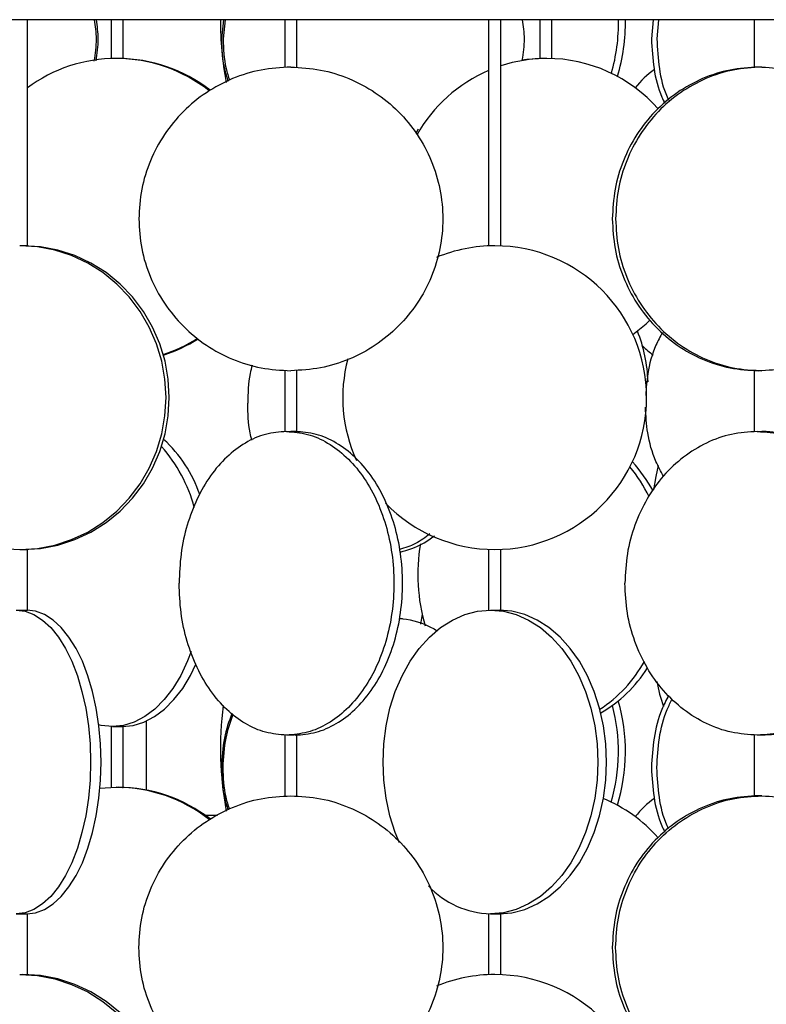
# Model space of a CAD drawing. Header units: millimetres. Extents: x 599 to 2581, y 477 to 2698.
# Tile 25 of 30: x 2228 to 2351, y 1596 to 1758. Entities that reach past the tile are written whole.
import ezdxf

# ---------------------------------------------------------------- set-up
doc = ezdxf.new("R2010")
doc.units = ezdxf.units.MM

msp = doc.modelspace()

# ---------------------------------------------------------------- linework, layer by layer
at = {"color": 7, "linetype": 'Continuous', "lineweight": 25}
for p, q in [((2561.67, 1758.17), (1986.67, 1758.17)), ((2229.63, 1720.92), (2229.63, 1758.17)), ((2243.4, 1758.17), (2243.4, 1751.77)), ((2245.4, 1751.77), (2245.4, 1758.17)), ((2261.87, 1758.17), (2261.56, 1755.01)), ((2262.15, 1758.17), (2261.84, 1755.01)), ((2271.97, 1758.17), (2271.97, 1750.35)), ((2273.97, 1750.35), (2273.97, 1758.17)), ((2305.52, 1758.17), (2305.52, 1720.92)), ((2307.52, 1720.92), (2307.52, 1758.17)), ((2313.92, 1758.17), (2313.92, 1751.77)), ((2315.92, 1751.77), (2315.92, 1758.17)), ((2332.59, 1758.17), (2332.31, 1755.01)), ((2333.47, 1758.17), (2333.19, 1755.01)), ((2349.21, 1758.17), (2349.21, 1750.35)), ((2293.95, 1740.17), (2293.52, 1739.45)), ((2271.97, 1700.39), (2271.97, 1690.35)), ((2273.97, 1690.35), (2273.97, 1700.39)), ((2349.21, 1700.39), (2349.21, 1690.35)), ((2229.63, 1660.94), (2229.63, 1670.96)), ((2305.52, 1670.96), (2305.52, 1660.94)), ((2307.52, 1660.93), (2307.52, 1670.96)), ((2294.57, 1660.3), (2294.3, 1658.65)), ((2249.17, 1642.67), (2249.17, 1631.34)), ((2243.4, 1641.79), (2243.4, 1631.77)), ((2245.4, 1631.77), (2245.4, 1641.79)), ((2271.97, 1640.39), (2271.97, 1630.35)), ((2273.97, 1630.35), (2273.97, 1640.39)), ((2349.21, 1640.39), (2349.21, 1630.35)), ((2241.57, 1631.64), (2244.26, 1631.78)), ((2258.87, 1627.17), (2260.89, 1627.17)), ((2229.63, 1600.92), (2229.63, 1610.95)), ((2305.52, 1610.95), (2305.52, 1600.92)), ((2307.52, 1600.92), (2307.52, 1610.95))]:
    msp.add_line(p, q, dxfattribs=at)
at = {"color": 7, "linetype": 'Continuous', "lineweight": 25, "flags": 128}
for points in [[(2314.74, 1751.78), (2311.78, 1751.6), (2310.97, 1751.49)], [(2228.36, 1670.94), (2231.27, 1671.12), (2234.12, 1671.67), (2236.9, 1672.57), (2239.55, 1673.81), (2242.04, 1675.37), (2244.33, 1677.23), (2246.38, 1679.36), (2248.18, 1681.74), (2249.68, 1684.32), (2250.87, 1687.08), (2251.74, 1689.96), (2252.26, 1692.93), (2252.44, 1695.94), (2252.26, 1698.96), (2251.74, 1701.92), (2250.87, 1704.81), (2249.68, 1707.56), (2248.18, 1710.14), (2246.38, 1712.52), (2244.33, 1714.65), (2242.04, 1716.52), (2239.55, 1718.08), (2236.9, 1719.32), (2234.12, 1720.22), (2231.27, 1720.76), (2228.36, 1720.94)], [(2228.9, 1670.94), (2231.8, 1671.12), (2234.66, 1671.67), (2237.44, 1672.57), (2240.09, 1673.81), (2242.58, 1675.37), (2244.87, 1677.23), (2246.92, 1679.36), (2248.71, 1681.74), (2250.22, 1684.32), (2251.41, 1687.08), (2252.28, 1689.96), (2252.8, 1692.93), (2252.98, 1695.94), (2252.8, 1698.96), (2252.28, 1701.92), (2251.41, 1704.81), (2250.22, 1707.56), (2248.71, 1710.14), (2246.92, 1712.52), (2244.87, 1714.65), (2242.58, 1716.52), (2240.09, 1718.08), (2237.44, 1719.32), (2234.66, 1720.22), (2231.8, 1720.76), (2228.9, 1720.94)], [(2329.26, 1706.34), (2331.42, 1708.07), (2332.12, 1708.73)], [(2205.08, 1702.3), (2204.99, 1701.92), (2204.47, 1698.96), (2204.29, 1695.94), (2204.47, 1692.93), (2204.99, 1689.96), (2205.85, 1687.08), (2207.05, 1684.32), (2208.55, 1681.74), (2210.34, 1679.36), (2212.4, 1677.23), (2214.69, 1675.37), (2217.18, 1673.81), (2219.83, 1672.57), (2222.6, 1671.67), (2225.46, 1671.12), (2228.36, 1670.94)], [(2333.43, 1684.74), (2333.04, 1682.96), (2332.66, 1680.77)], [(2227.76, 1660.94), (2229.24, 1660.76), (2230.69, 1660.22), (2232.11, 1659.32), (2233.46, 1658.08), (2234.72, 1656.52), (2235.89, 1654.65), (2236.93, 1652.52), (2237.85, 1650.14), (2238.61, 1647.56), (2239.22, 1644.81), (2239.66, 1641.92), (2239.93, 1638.96), (2240.01, 1635.94), (2239.93, 1632.93), (2239.66, 1629.96), (2239.22, 1627.08), (2238.61, 1624.32), (2237.85, 1621.74), (2236.93, 1619.36), (2235.89, 1617.23), (2234.72, 1615.37), (2233.46, 1613.81), (2232.11, 1612.57), (2230.69, 1611.67), (2229.24, 1611.12), (2227.76, 1610.94)], [(2229.51, 1610.94), (2230.98, 1611.12), (2232.44, 1611.67), (2233.85, 1612.57), (2235.2, 1613.81), (2236.47, 1615.37), (2237.63, 1617.23), (2238.68, 1619.36), (2239.59, 1621.74), (2240.35, 1624.32), (2240.96, 1627.08), (2241.4, 1629.96), (2241.67, 1632.93), (2241.76, 1635.94), (2241.67, 1638.96), (2241.4, 1641.92), (2240.96, 1644.81), (2240.35, 1647.56), (2239.59, 1650.14), (2238.68, 1652.52), (2237.63, 1654.65), (2236.47, 1656.52), (2235.2, 1658.08), (2233.85, 1659.32), (2232.44, 1660.22), (2230.98, 1660.76), (2229.51, 1660.94)], [(2290.86, 1622.62), (2290.16, 1624.32), (2289.29, 1627.08), (2288.65, 1629.96), (2288.27, 1632.93), (2288.14, 1635.94), (2288.27, 1638.96), (2288.65, 1641.92), (2289.29, 1644.81), (2290.16, 1647.56), (2291.27, 1650.14), (2292.59, 1652.52), (2294.1, 1654.65), (2295.78, 1656.52), (2297.6, 1658.08), (2299.55, 1659.32), (2301.59, 1660.22), (2303.69, 1660.76), (2305.82, 1660.94)], [(2305.82, 1660.94), (2307.95, 1660.76), (2310.05, 1660.22), (2312.09, 1659.32), (2314.03, 1658.08), (2315.86, 1656.52), (2317.54, 1654.65), (2319.05, 1652.52), (2320.37, 1650.14), (2321.47, 1647.56), (2322.35, 1644.81), (2322.98, 1641.92), (2323.37, 1638.96), (2323.5, 1635.94), (2323.37, 1632.93), (2322.98, 1629.96), (2322.35, 1627.08), (2321.47, 1624.32), (2320.37, 1621.74), (2319.05, 1619.36), (2317.54, 1617.23), (2315.86, 1615.37), (2314.03, 1613.81), (2312.09, 1612.57), (2310.05, 1611.67), (2307.95, 1611.12), (2305.82, 1610.94)], [(2307.23, 1610.94), (2309.36, 1611.12), (2311.46, 1611.67), (2313.5, 1612.57), (2315.45, 1613.81), (2317.27, 1615.37), (2318.95, 1617.23), (2320.46, 1619.36), (2321.78, 1621.74), (2322.88, 1624.32), (2323.76, 1627.08), (2324.4, 1629.96), (2324.78, 1632.93), (2324.91, 1635.94), (2324.78, 1638.96), (2324.4, 1641.92), (2323.76, 1644.81), (2322.88, 1647.56), (2321.78, 1650.14), (2320.46, 1652.52), (2318.95, 1654.65), (2317.27, 1656.52), (2315.45, 1658.08), (2313.5, 1659.32), (2311.46, 1660.22), (2309.36, 1660.76), (2307.23, 1660.94)], [(2256.59, 1654.14), (2255.99, 1652.58), (2254.87, 1650.21), (2253.58, 1648.07), (2252.15, 1646.21), (2250.6, 1644.65), (2248.94, 1643.41), (2247.21, 1642.51), (2245.42, 1641.97), (2243.61, 1641.78)], [(2245.2, 1641.78), (2247.02, 1641.97), (2248.8, 1642.51), (2250.54, 1643.41), (2252.19, 1644.65), (2253.75, 1646.21), (2255.18, 1648.07), (2256.46, 1650.21), (2257.36, 1652.05)], [(2243.61, 1641.78), (2241.79, 1641.97), (2241.39, 1642.06)], [(2228.36, 1600.94), (2231.27, 1600.76), (2234.12, 1600.22), (2236.9, 1599.32), (2239.55, 1598.08), (2242.04, 1596.52), (2244.33, 1594.65)], [(2244.87, 1594.65), (2242.58, 1596.52), (2240.09, 1598.08), (2237.44, 1599.32), (2234.66, 1600.22), (2231.8, 1600.76), (2228.9, 1600.94)]]:
    msp.add_lwpolyline(points, dxfattribs=at)
at = {"color": 7, "linetype": 'Continuous', "lineweight": 25}
for centre, radius, start, end in [((2316.72, 1757.95), 55.33, 179.7698, 190.5156), ((2296.79, 1757.64), 30.1, 343.9862, 1.0133), ((2297.98, 1757.64), 30.05, 342.9502, 1.0184), ((2244.28, 1727.18), 24.61, 90.0331, 126.528), ((2244.25, 1727.17), 24.61, 51.6415, 89.9644), ((2244.53, 1727.17), 24.61, 51.9757, 89.9649), ((2315.09, 1727.5), 24.28, 90.0065, 108.1656), ((2315.06, 1727.34), 24.45, 41.3075, 89.9204), ((2315.3, 1727.08), 24.75, 113.2722, 150.7817), ((2340.44, 1738.81), 13.51, 124.469, 142.9744), ((2306.52, 1695.94), 25, 90, 112.5244), ((2306.52, 1695.94), 25, 270, 90), ((2244.23, 1726.43), 24.65, 288.349, 302.8753), ((2244.51, 1726.42), 24.64, 287.7249, 302.4473), ((2306.44, 1697.67), 25.32, 2, 21.402), ((2339.63, 1712.95), 12.22, 224.0613, 234.9089), ((2306.52, 1695.94), 25, 165.2421, 204.4718), ((2233.01, 1671.32), 24.96, 15.2096, 41.5447), ((2237.46, 1673.03), 21.67, 18.7031, 47.6995), ((2310.99, 1668.93), 24.53, 28.3783, 42.1098), ((2309.48, 1668.69), 24.96, 25.964, 39.3851), ((2306.52, 1695.94), 25, 224.1178, 270), ((2324.09, 1666.79), 30.22, 170.3628, 196.191), ((2311.79, 1663.17), 22.11, 302.9429, 331.187), ((2313.14, 1662.96), 21.81, 299.7486, 328.0877), ((2363.55, 1655.18), 30.96, 191.1161, 199.0281), ((2297.91, 1637.66), 30.12, 342.9459, 16.0513), ((2318.41, 1638.13), 57.01, 172.8193, 190.3719), ((2296.72, 1637.66), 30.16, 343.9829, 14.5969), ((2244.25, 1607.17), 24.61, 51.5832, 89.9643), ((2244.53, 1607.17), 24.61, 51.9757, 89.9649), ((2314.95, 1607.19), 24.62, 41.4205, 67.4611), ((2340.44, 1618.81), 13.51, 124.469, 142.9744), ((2306.31, 1625.69), 14.76, 223.4878, 268.0798), ((2306.52, 1575.94), 25, 90, 112.5595), ((2306.52, 1575.94), 25, 270, 90)]:
    msp.add_arc(centre, radius, start, end, dxfattribs=at)
for points, knots in [([(2240.63, 1758.17), (2240.78, 1757.12), (2241.1, 1754.84), (2240.77, 1752.57), (2240.58, 1751.34)], [0, 0, 0, 0, 0.46263, 1, 1, 1, 1]), ([(2240.93, 1751.38), (2241.11, 1752.59), (2241.45, 1754.86), (2241.13, 1757.12), (2240.98, 1758.17)], [0, 0, 0, 0, 0.534493, 1, 1, 1, 1]), ([(2311.04, 1758.17), (2311.2, 1757.12), (2311.51, 1754.9), (2311.18, 1752.67), (2311.01, 1751.5)], [0, 0, 0, 0, 0.473893, 1, 1, 1, 1]), ([(2261.56, 1755.01), (2261.61, 1753.37), (2261.68, 1750.99), (2262.43, 1748.75), (2262.66, 1748.07)], [0, 0, 0, 0, 0.693842, 1, 1, 1, 1]), ([(2261.84, 1755.01), (2261.89, 1753.37), (2261.96, 1751.04), (2262.68, 1748.84), (2262.9, 1748.19)], [0, 0, 0, 0, 0.707256, 1, 1, 1, 1]), ([(2332.31, 1755.01), (2332.4, 1753.38), (2332.59, 1750.12), (2333.46, 1746.52), (2334.35, 1744.75), (2334.52, 1744.41)], [0, 0, 0, 0, 0.446468, 0.892936, 1, 1, 1, 1]), ([(2333.19, 1755.01), (2333.28, 1753.39), (2333.48, 1750.13), (2334.27, 1746.71), (2335.06, 1745.11), (2335.14, 1744.94)], [0, 0, 0, 0, 0.472335, 0.94467, 1, 1, 1, 1]), ([(2245.39, 1751.77), (2245.39, 1751.77), (2245.39, 1751.76), (2245.25, 1751.77), (2245.01, 1751.77), (2244.71, 1751.78), (2244.45, 1751.78), (2244.3, 1751.78), (2244.26, 1751.78)], [0, 0, 0, 0, 0.149352, 0.346342, 0.54339, 0.740576, 0.937764, 1, 1, 1, 1]), ([(2315.09, 1751.78), (2314.98, 1751.78), (2314.75, 1751.78), (2314.43, 1751.78), (2314.16, 1751.77), (2313.98, 1751.77), (2313.91, 1751.76), (2313.92, 1751.77), (2313.93, 1751.77)], [0, 0, 0, 0, 0.193228, 0.386452, 0.579773, 0.773157, 0.966436, 1, 1, 1, 1]), ([(2350.48, 1750.37), (2350.35, 1750.37), (2350.09, 1750.37), (2349.7, 1750.36), (2349.41, 1750.35), (2349.23, 1750.35), (2349.23, 1750.35), (2349.23, 1750.35)], [0, 0, 0, 0, 0.212881, 0.425958, 0.639, 0.851859, 1, 1, 1, 1]), ([(2229.63, 1720.92), (2229.63, 1720.92), (2229.65, 1720.92), (2229.57, 1720.92), (2229.4, 1720.93), (2229.13, 1720.93), (2228.81, 1720.94), (2228.54, 1720.94), (2228.4, 1720.94), (2228.36, 1720.94)], [0, 0, 0, 0, 0.02779, 0.210681, 0.393469, 0.57631, 0.75928, 0.942251, 1, 1, 1, 1]), ([(2334.11, 1706.67), (2333.74, 1705.98), (2332.61, 1703.87), (2331.63, 1700.33), (2331.45, 1697.5), (2331.37, 1696.3)], [0, 0, 0, 0, 0.218165, 0.668633, 1, 1, 1, 1]), ([(2266.61, 1701.3), (2266.49, 1700.83), (2265.96, 1698.81), (2265.92, 1696.66), (2265.89, 1695.01)], [0, 0, 0, 0, 0.230831, 1, 1, 1, 1]), ([(2350.48, 1700.37), (2350.37, 1700.37), (2350.19, 1700.37), (2349.93, 1700.37), (2349.72, 1700.38), (2349.53, 1700.38), (2349.36, 1700.39), (2349.23, 1700.39), (2349.22, 1700.39), (2349.22, 1700.39)], [0, 0, 0, 0, 0.183526, 0.297326, 0.425575, 0.554072, 0.668007, 0.851461, 1, 1, 1, 1]), ([(2266.57, 1688.92), (2266.46, 1689.33), (2265.95, 1691.29), (2265.92, 1693.36), (2265.89, 1695.01)], [0, 0, 0, 0, 0.205463, 1, 1, 1, 1]), ([(2334.28, 1683.01), (2333.85, 1683.81), (2332.65, 1686.03), (2331.58, 1689.91), (2331.4, 1692.96), (2331.31, 1694.38)], [0, 0, 0, 0, 0.2316221, 0.6425233, 1, 1, 1, 1]), ([(2272.26, 1690.37), (2272.35, 1690.37), (2272.49, 1690.37), (2272.74, 1690.36), (2272.89, 1690.36), (2272.97, 1690.36)], [0, 0, 0, 0, 0.431078, 0.698522, 1, 1, 1, 1]), ([(2273.96, 1690.36), (2273.96, 1690.36), (2273.97, 1690.36), (2273.9, 1690.35), (2273.76, 1690.35), (2273.53, 1690.35), (2273.26, 1690.35), (2273.07, 1690.36), (2272.97, 1690.36)], [0, 0, 0, 0, 0.062445, 0.250252, 0.437382, 0.625018, 0.812913, 1, 1, 1, 1]), ([(2349.72, 1690.37), (2349.82, 1690.37), (2349.99, 1690.37), (2350.26, 1690.36), (2350.4, 1690.36), (2350.48, 1690.36)], [0, 0, 0, 0, 0.431078, 0.698522, 1, 1, 1, 1]), ([(2351.2, 1690.35), (2351.2, 1690.35), (2351.21, 1690.35), (2351.13, 1690.35), (2350.98, 1690.35), (2350.76, 1690.35), (2350.57, 1690.36), (2350.48, 1690.36)], [0, 0, 0, 0, 0.09246, 0.318973, 0.5461, 0.773538, 1, 1, 1, 1]), ([(2351.1, 1640.41), (2352.39, 1640.5), (2355.11, 1640.68), (2359.09, 1642.14), (2362.88, 1644.44), (2366.21, 1647.58), (2368.94, 1651.39), (2370.96, 1655.74), (2372.21, 1660.46), (2372.63, 1665.37), (2372.21, 1670.28), (2370.96, 1675), (2368.94, 1679.35), (2366.21, 1683.16), (2362.88, 1686.29), (2359.09, 1688.6), (2354.98, 1690.09), (2352.13, 1690.28), (2350.7, 1690.37)], [0, 0, 0, 0, 0.056875, 0.11975, 0.182625, 0.2455, 0.308375, 0.37125, 0.434125, 0.497, 0.559875, 0.62275, 0.685625, 0.7485, 0.811375, 0.87425, 0.937125, 1, 1, 1, 1]), ([(2295.87, 1673.51), (2295.1, 1672.93), (2293.53, 1671.76), (2291.76, 1671.2), (2290.87, 1670.92)], [0, 0, 0, 0, 0.496059, 1, 1, 1, 1]), ([(2290.96, 1670.5), (2292.24, 1670.87), (2294.22, 1671.46), (2295.97, 1672.73), (2296.6, 1673.19)], [0, 0, 0, 0, 0.6445, 1, 1, 1, 1]), ([(2228.36, 1670.94), (2228.47, 1670.94), (2228.7, 1670.94), (2229.03, 1670.95), (2229.32, 1670.96), (2229.53, 1670.96), (2229.63, 1670.96), (2229.62, 1670.96), (2229.62, 1670.96)], [0, 0, 0, 0, 0.182864, 0.365725, 0.548678, 0.731691, 0.914604, 1, 1, 1, 1]), ([(2227.76, 1660.94), (2227.83, 1660.94), (2227.96, 1660.94), (2228.19, 1660.94), (2228.43, 1660.93), (2228.7, 1660.93), (2229.03, 1660.92), (2229.32, 1660.92), (2229.53, 1660.93), (2229.63, 1660.93), (2229.62, 1660.94), (2229.62, 1660.94)], [0, 0, 0, 0, 0.128216, 0.25643, 0.298831, 0.427114, 0.555399, 0.683618, 0.811794, 0.940041, 1, 1, 1, 1]), ([(2305.82, 1660.94), (2305.9, 1660.94), (2306.08, 1660.94), (2306.34, 1660.94), (2306.6, 1660.93), (2306.86, 1660.93), (2307.16, 1660.92), (2307.39, 1660.92), (2307.51, 1660.93), (2307.51, 1660.93), (2307.51, 1660.93)], [0, 0, 0, 0, 0.143063, 0.286124, 0.333434, 0.476572, 0.619712, 0.762778, 0.905797, 1, 1, 1, 1]), ([(2290.82, 1659.59), (2291.02, 1659.57), (2292.84, 1659.41), (2294.98, 1658.73), (2296.72, 1657.77), (2297.04, 1657.59)], [0, 0, 0, 0, 0.092267, 0.832683, 1, 1, 1, 1]), ([(2335.14, 1646.91), (2334.75, 1646.14), (2333.62, 1643.96), (2332.58, 1639.91), (2332.4, 1636.64), (2332.31, 1635.01)], [0, 0, 0, 0, 0.212337, 0.606168, 1, 1, 1, 1]), ([(2333.19, 1635.01), (2333.28, 1636.64), (2333.46, 1639.91), (2334.43, 1643.76), (2335.45, 1645.76), (2335.74, 1646.34)], [0, 0, 0, 0, 0.415342, 0.830685, 1, 1, 1, 1]), ([(2263.26, 1643.96), (2262.79, 1642.62), (2261.78, 1639.72), (2261.64, 1636.66), (2261.56, 1635.01)], [0, 0, 0, 0, 0.464839, 1, 1, 1, 1]), ([(2261.84, 1635.01), (2261.91, 1636.66), (2262.05, 1639.67), (2263.04, 1642.5), (2263.49, 1643.79)], [0, 0, 0, 0, 0.545841, 1, 1, 1, 1]), ([(2243.61, 1641.78), (2243.68, 1641.79), (2243.83, 1641.79), (2244.08, 1641.79), (2244.34, 1641.8), (2244.6, 1641.8), (2244.92, 1641.81), (2245.19, 1641.8), (2245.35, 1641.8), (2245.42, 1641.79), (2245.4, 1641.79), (2245.4, 1641.79)], [0, 0, 0, 0, 0.135084, 0.270164, 0.314836, 0.44999, 0.585146, 0.720232, 0.855274, 0.990389, 1, 1, 1, 1]), ([(2272.97, 1640.38), (2272.89, 1640.38), (2272.74, 1640.37), (2272.49, 1640.37), (2272.35, 1640.37), (2272.26, 1640.37)], [0, 0, 0, 0, 0.301477, 0.568922, 1, 1, 1, 1]), ([(2273.96, 1640.38), (2273.96, 1640.38), (2273.97, 1640.38), (2273.91, 1640.39), (2273.78, 1640.39), (2273.59, 1640.39), (2273.31, 1640.38), (2273.09, 1640.38), (2272.97, 1640.38)], [0, 0, 0, 0, 0.062227, 0.249625, 0.399028, 0.573929, 0.774276, 1, 1, 1, 1]), ([(2350.48, 1640.38), (2350.4, 1640.38), (2350.26, 1640.37), (2349.99, 1640.37), (2349.82, 1640.37), (2349.72, 1640.37)], [0, 0, 0, 0, 0.301477, 0.568922, 1, 1, 1, 1]), ([(2351.2, 1640.38), (2351.2, 1640.38), (2351.21, 1640.39), (2351.15, 1640.39), (2351.02, 1640.39), (2350.8, 1640.38), (2350.59, 1640.38), (2350.48, 1640.38)], [0, 0, 0, 0, 0.091622, 0.272484, 0.484213, 0.726746, 1, 1, 1, 1]), ([(2261.56, 1635.01), (2261.61, 1633.37), (2261.68, 1630.99), (2262.43, 1628.75), (2262.66, 1628.07)], [0, 0, 0, 0, 0.693842, 1, 1, 1, 1]), ([(2262.9, 1628.19), (2262.68, 1628.84), (2261.96, 1631.04), (2261.89, 1633.37), (2261.84, 1635.01)], [0, 0, 0, 0, 0.292744, 1, 1, 1, 1]), ([(2332.31, 1635.01), (2332.4, 1633.38), (2332.59, 1630.12), (2333.46, 1626.52), (2334.35, 1624.75), (2334.52, 1624.41)], [0, 0, 0, 0, 0.446468, 0.892936, 1, 1, 1, 1]), ([(2335.14, 1624.94), (2335.06, 1625.11), (2334.27, 1626.71), (2333.48, 1630.13), (2333.28, 1633.39), (2333.19, 1635.01)], [0, 0, 0, 0, 0.05533, 0.527665, 1, 1, 1, 1]), ([(2244.26, 1631.78), (2244.38, 1631.78), (2244.6, 1631.78), (2244.92, 1631.78), (2245.19, 1631.77), (2245.35, 1631.77), (2245.42, 1631.76), (2245.4, 1631.77), (2245.4, 1631.77)], [0, 0, 0, 0, 0.197158, 0.394312, 0.591565, 0.788883, 0.986094, 1, 1, 1, 1]), ([(2350.48, 1630.37), (2350.35, 1630.37), (2350.09, 1630.37), (2349.7, 1630.36), (2349.41, 1630.35), (2349.23, 1630.35), (2349.23, 1630.35), (2349.23, 1630.35)], [0, 0, 0, 0, 0.2128808, 0.4259577, 0.6389996, 0.8518586, 1, 1, 1, 1]), ([(2227.76, 1610.94), (2227.83, 1610.94), (2227.96, 1610.94), (2228.19, 1610.95), (2228.43, 1610.95), (2228.7, 1610.96), (2229.03, 1610.96), (2229.32, 1610.96), (2229.53, 1610.96), (2229.63, 1610.95), (2229.62, 1610.95), (2229.62, 1610.95)], [0, 0, 0, 0, 0.128216, 0.25643, 0.298831, 0.427114, 0.555399, 0.683618, 0.811794, 0.940041, 1, 1, 1, 1]), ([(2305.82, 1610.94), (2305.9, 1610.94), (2306.08, 1610.94), (2306.34, 1610.95), (2306.6, 1610.95), (2306.86, 1610.96), (2307.16, 1610.96), (2307.39, 1610.96), (2307.51, 1610.96), (2307.51, 1610.95), (2307.51, 1610.95)], [0, 0, 0, 0, 0.143063, 0.286124, 0.333434, 0.476572, 0.619712, 0.762778, 0.905797, 1, 1, 1, 1]), ([(2228.36, 1600.94), (2228.47, 1600.94), (2228.7, 1600.94), (2229.03, 1600.93), (2229.32, 1600.93), (2229.53, 1600.92), (2229.63, 1600.92), (2229.62, 1600.92), (2229.62, 1600.92)], [0, 0, 0, 0, 0.182864, 0.365725, 0.548678, 0.731691, 0.914604, 1, 1, 1, 1])]:
    msp.add_open_spline(points, degree=3, knots=knots, dxfattribs=at)
for points in [[(2272.97, 1750.37), (2271.33, 1750.28), (2268.06, 1750.09), (2263.34, 1748.6), (2258.99, 1746.29), (2255.18, 1743.16), (2252.05, 1739.35), (2249.74, 1735), (2248.25, 1730.28), (2248.06, 1727), (2247.97, 1725.37)], [(2272.97, 1750.37), (2274.61, 1750.28), (2277.88, 1750.09), (2282.6, 1748.6), (2286.95, 1746.29), (2290.76, 1743.16), (2293.89, 1739.35), (2296.22, 1735), (2297.65, 1730.28), (2298.13, 1725.37), (2297.65, 1720.46), (2296.22, 1715.74), (2293.89, 1711.39), (2290.76, 1707.58), (2286.95, 1704.44), (2282.6, 1702.13), (2277.88, 1700.65), (2274.61, 1700.46), (2272.97, 1700.37)], [(2349.94, 1750.37), (2348.36, 1750.28), (2345.21, 1750.09), (2340.67, 1748.6), (2336.48, 1746.29), (2332.81, 1743.16), (2329.79, 1739.35), (2327.57, 1735), (2326.14, 1730.28), (2325.96, 1727), (2325.87, 1725.37)], [(2350.48, 1750.37), (2348.9, 1750.28), (2345.75, 1750.09), (2341.21, 1748.6), (2337.02, 1746.29), (2333.35, 1743.16), (2330.33, 1739.35), (2328.11, 1735), (2326.67, 1730.28), (2326.5, 1727), (2326.41, 1725.37)], [(2350.48, 1750.37), (2352.05, 1750.28), (2355.21, 1750.09), (2359.75, 1748.6), (2363.94, 1746.29), (2367.61, 1743.16), (2370.62, 1739.35), (2372.86, 1735), (2374.24, 1730.28), (2374.71, 1725.37), (2374.24, 1720.46), (2372.86, 1715.74), (2370.62, 1711.39), (2367.61, 1707.58), (2363.94, 1704.44), (2359.75, 1702.13), (2355.21, 1700.65), (2352.05, 1700.46), (2350.48, 1700.37)], [(2247.97, 1725.37), (2248.06, 1723.73), (2248.25, 1720.46), (2249.74, 1715.74), (2252.05, 1711.39), (2255.18, 1707.58), (2258.99, 1704.44), (2263.34, 1702.13), (2268.06, 1700.65), (2271.33, 1700.46), (2272.97, 1700.37)], [(2325.87, 1725.37), (2325.96, 1723.73), (2326.14, 1720.46), (2327.57, 1715.74), (2329.79, 1711.39), (2332.81, 1707.58), (2336.48, 1704.44), (2340.67, 1702.13), (2345.21, 1700.65), (2348.36, 1700.46), (2349.94, 1700.37)], [(2326.41, 1725.37), (2326.5, 1723.73), (2326.67, 1720.46), (2328.11, 1715.74), (2330.33, 1711.39), (2333.35, 1707.58), (2337.02, 1704.44), (2341.21, 1702.13), (2345.75, 1700.65), (2348.9, 1700.46), (2350.48, 1700.37)], [(2272.26, 1690.37), (2271.11, 1690.28), (2268.79, 1690.09), (2265.46, 1688.6), (2262.38, 1686.29), (2259.68, 1683.16), (2257.47, 1679.35), (2255.83, 1675), (2254.78, 1670.28), (2254.65, 1667), (2254.59, 1665.37)], [(2272.26, 1690.37), (2273.42, 1690.28), (2275.73, 1690.09), (2279.07, 1688.6), (2282.15, 1686.29), (2284.84, 1683.16), (2287.06, 1679.35), (2288.7, 1675), (2289.71, 1670.28), (2290.06, 1665.37), (2289.71, 1660.46), (2288.7, 1655.74), (2287.06, 1651.39), (2284.84, 1647.58), (2282.15, 1644.44), (2279.07, 1642.13), (2275.73, 1640.65), (2273.42, 1640.46), (2272.26, 1640.37)], [(2273.68, 1640.37), (2274.83, 1640.46), (2277.15, 1640.65), (2280.49, 1642.13), (2283.56, 1644.44), (2286.26, 1647.58), (2288.47, 1651.39), (2290.12, 1655.74), (2291.13, 1660.46), (2291.47, 1665.37), (2291.13, 1670.28), (2290.12, 1675), (2288.47, 1679.35), (2286.26, 1683.16), (2283.56, 1686.29), (2280.49, 1688.6), (2277.15, 1690.09), (2274.83, 1690.28), (2273.68, 1690.37)], [(2349.72, 1690.37), (2348.29, 1690.28), (2345.44, 1690.09), (2341.33, 1688.6), (2337.53, 1686.29), (2334.21, 1683.16), (2331.48, 1679.35), (2329.47, 1675), (2328.17, 1670.28), (2328.01, 1667), (2327.93, 1665.37)], [(2349.72, 1690.37), (2351.15, 1690.28), (2354, 1690.09), (2358.11, 1688.6), (2361.9, 1686.29), (2365.23, 1683.16), (2367.95, 1679.35), (2369.98, 1675), (2371.23, 1670.28), (2371.65, 1665.37), (2371.23, 1660.46), (2369.98, 1655.74), (2367.95, 1651.39), (2365.23, 1647.58), (2361.9, 1644.44), (2358.11, 1642.13), (2354, 1640.65), (2351.15, 1640.46), (2349.72, 1640.37)], [(2272.26, 1640.37), (2271.11, 1640.46), (2268.79, 1640.65), (2265.46, 1642.13), (2262.38, 1644.44), (2259.68, 1647.58), (2257.47, 1651.39), (2255.83, 1655.74), (2254.78, 1660.46), (2254.65, 1663.73), (2254.59, 1665.37)], [(2349.72, 1640.37), (2348.29, 1640.46), (2345.44, 1640.65), (2341.33, 1642.13), (2337.53, 1644.44), (2334.21, 1647.58), (2331.48, 1651.39), (2329.47, 1655.74), (2328.17, 1660.46), (2328.01, 1663.73), (2327.93, 1665.37)], [(2247.97, 1605.37), (2248.06, 1607), (2248.25, 1610.28), (2249.74, 1615), (2252.05, 1619.35), (2255.18, 1623.16), (2258.99, 1626.29), (2263.34, 1628.6), (2268.06, 1630.09), (2271.33, 1630.28), (2272.97, 1630.37)], [(2272.97, 1630.37), (2274.61, 1630.28), (2277.88, 1630.09), (2282.6, 1628.6), (2286.95, 1626.29), (2290.76, 1623.16), (2293.89, 1619.35), (2296.22, 1615), (2297.65, 1610.28), (2298.13, 1605.37), (2297.65, 1600.46), (2296.22, 1595.74), (2293.89, 1591.39), (2290.76, 1587.58), (2286.95, 1584.44), (2282.6, 1582.13), (2277.88, 1580.65), (2274.61, 1580.46), (2272.97, 1580.37)], [(2349.94, 1630.37), (2348.36, 1630.28), (2345.21, 1630.09), (2340.67, 1628.6), (2336.48, 1626.29), (2332.81, 1623.16), (2329.79, 1619.35), (2327.57, 1615), (2326.14, 1610.28), (2325.96, 1607), (2325.87, 1605.37)], [(2326.41, 1605.37), (2326.5, 1607), (2326.67, 1610.28), (2328.11, 1615), (2330.33, 1619.35), (2333.35, 1623.16), (2337.02, 1626.29), (2341.21, 1628.6), (2345.75, 1630.09), (2348.9, 1630.28), (2350.48, 1630.37)], [(2350.48, 1630.37), (2352.05, 1630.28), (2355.21, 1630.09), (2359.75, 1628.6), (2363.94, 1626.29), (2367.61, 1623.16), (2370.62, 1619.35), (2372.86, 1615), (2374.24, 1610.28), (2374.71, 1605.37), (2374.24, 1600.46), (2372.86, 1595.74), (2370.62, 1591.39), (2367.61, 1587.58), (2363.94, 1584.44), (2359.75, 1582.13), (2355.21, 1580.65), (2352.05, 1580.46), (2350.48, 1580.37)], [(2272.97, 1580.37), (2271.33, 1580.46), (2268.06, 1580.65), (2263.34, 1582.13), (2258.99, 1584.44), (2255.18, 1587.58), (2252.05, 1591.39), (2249.74, 1595.74), (2248.25, 1600.46), (2248.06, 1603.73), (2247.97, 1605.37)], [(2325.87, 1605.37), (2325.96, 1603.73), (2326.14, 1600.46), (2327.57, 1595.74), (2329.79, 1591.39), (2332.81, 1587.58), (2336.48, 1584.44), (2340.67, 1582.13), (2345.21, 1580.65), (2348.36, 1580.46), (2349.94, 1580.37)], [(2350.48, 1580.37), (2348.9, 1580.46), (2345.75, 1580.65), (2341.21, 1582.13), (2337.02, 1584.44), (2333.35, 1587.58), (2330.33, 1591.39), (2328.11, 1595.74), (2326.67, 1600.46), (2326.5, 1603.73), (2326.41, 1605.37)]]:
    msp.add_open_spline(points, degree=3, dxfattribs=at)

doc.saveas('drawing.dxf')
